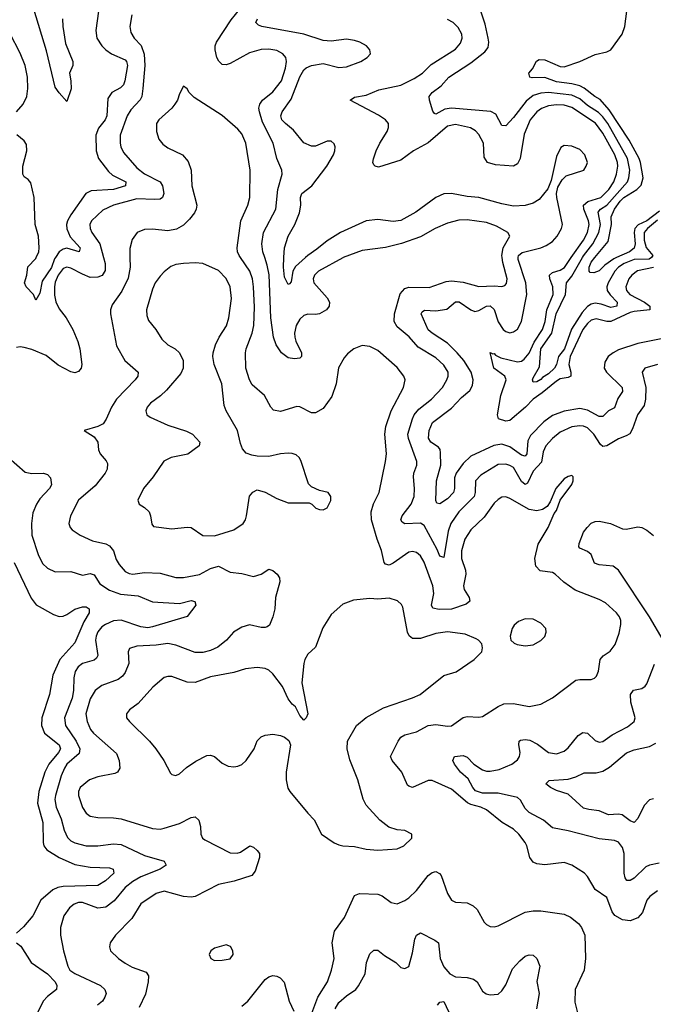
# Model space of a CAD drawing. Header units: inches. Extents: x 2143765 to 2212928, y 878963 to 1017374.
# Tile 8 of 256: x 2152427 to 2155689, y 886154 to 891225. Entities that reach past the tile are written whole.
import ezdxf

# ---------------------------------------------------------------- set-up
doc = ezdxf.new("R2010")
doc.units = ezdxf.units.IN
doc.header["$MEASUREMENT"] = 0
doc.layers.add('C1858', color=7, linetype='Continuous')
doc.layers.add('C1859', color=7, linetype='Continuous')

msp = doc.modelspace()

# ---------------------------------------------------------------- linework, layer by layer
at = {"layer": 'C1858', "color": 5}
for points, elevation in [([(2152858.6, 890000), (2152866.6, 889970), (2152866.7, 889933.3), (2152851.5, 889908.5), (2152830, 889898.7), (2152790, 889897.8), (2152750, 889913.7), (2152690, 889945.8), (2152670, 889951.3), (2152650, 889943.2), (2152625.3, 889910), (2152610, 889873.3), (2152606.4, 889850), (2152606.7, 889806.7), (2152612.4, 889772.4), (2152630, 889736.1), (2152666.8, 889690), (2152699.7, 889630), (2152727, 889567), (2152736.8, 889530), (2152746.2, 889450), (2152744, 889430), (2152730, 889412.8), (2152710, 889406.4), (2152690, 889410.8), (2152625.4, 889445.4), (2152563.7, 889496.3), (2152490, 889526.4), (2152450, 889536.4), (2152430, 889539.7), (2152410, 889536.9)], 340), ([(2152610.7, 890000), (2152606.5, 889993.5), (2152590, 889948.5), (2152542, 889878), (2152530, 889816), (2152510, 889781.2), (2152497.7, 889810), (2152459.8, 889850), (2152451.4, 889870), (2152463.9, 889910), (2152468.4, 889951.6), (2152510, 889995.8), (2152511.8, 890000)], 320), ([(2152994.5, 890000), (2152995.1, 889950), (2152986.1, 889893.9), (2152952.5, 889827.5), (2152903, 889757), (2152894.4, 889730), (2152893.8, 889710), (2152926, 889546), (2152968.9, 889470), (2153037.6, 889410), (2153034.9, 889390), (2153020.8, 889370), (2152925.1, 889270), (2152899.4, 889230), (2152872.3, 889167.7), (2152855.9, 889144.1), (2152830, 889130.7), (2152758.8, 889110), (2152810, 889077.1), (2152828.4, 889050), (2152832.7, 889010), (2152840.5, 888990), (2152872.4, 888952.4), (2152878.5, 888938.5), (2152878, 888910), (2152867.4, 888890), (2152815, 888825), (2152729.3, 888750), (2152688.8, 888670), (2152679.5, 888630), (2152686.4, 888610), (2152697.5, 888597.5), (2152738.4, 888570), (2152801.4, 888541.4), (2152870, 888525.8), (2152890, 888515.5), (2152909.1, 888489.1), (2152924.1, 888444.1), (2152938.3, 888418.3), (2152970, 888383.9), (2152990, 888372.9), (2153010, 888370.2), (2153070, 888377.5), (2153150, 888374.3), (2153230, 888352.5), (2153270, 888351.5), (2153353.1, 888366.9), (2153410, 888399), (2153450, 888410.2), (2153510, 888380.2), (2153570, 888372), (2153630, 888357.2), (2153670.7, 888369.3), (2153710, 888394.4), (2153730, 888388.4), (2153752, 888370), (2153764.9, 888350), (2153766.4, 888330), (2153743.7, 888250), (2153740.3, 888190), (2153730.3, 888150.3), (2153712.8, 888107.2), (2153701.2, 888098.8), (2153690, 888094.3), (2153670, 888095.1), (2153610, 888108.5), (2153570, 888096), (2153528.4, 888070), (2153490.9, 888029.1), (2153446.9, 887993.1), (2153410, 887975.4), (2153370, 887966), (2153330, 887966.3), (2153230, 888004.1), (2153190, 888011.9), (2153130, 888003.7), (2153030, 887999.3), (2152992.9, 887987.1), (2152984.9, 887970), (2152989.2, 887910), (2152970, 887862.6), (2152955.7, 887844.3), (2152933.4, 887826.7), (2152850, 887795.5), (2152815.8, 887770), (2152790, 887726.6), (2152767.4, 887650), (2152773.5, 887610), (2152792.1, 887570), (2152806.8, 887550), (2152925.5, 887445.5), (2152939.6, 887410), (2152943.1, 887370), (2152930.4, 887350), (2152916.5, 887343.5), (2152830, 887326), (2152787, 887310), (2152739.1, 887270), (2152730.2, 887250), (2152729.4, 887230), (2152750, 887168.4), (2152770, 887138), (2152790, 887123.2), (2152830, 887115.2), (2152910, 887115), (2152950, 887109.3), (2153110, 887058.9), (2153150, 887056.8), (2153170, 887061.4), (2153250, 887085.4), (2153310, 887116.5), (2153330, 887119.5), (2153350, 887102.8), (2153357.7, 887070), (2153358.7, 887030), (2153368.2, 887010), (2153380.2, 887000.3), (2153510, 886934.4), (2153547.2, 886932.8), (2153562.9, 886937.1), (2153612, 886970), (2153630, 886962.8), (2153650, 886946), (2153660.7, 886930), (2153660.7, 886910), (2153639.9, 886840.1), (2153622.6, 886817.4), (2153531.2, 886788.8), (2153450, 886770.6), (2153331, 886709), (2153310, 886705.3), (2153270, 886709.8), (2153170, 886736.4), (2153130, 886725.4), (2153050, 886671.1), (2153003.7, 886596.3), (2152920.3, 886510), (2152893.4, 886470), (2152888.5, 886450), (2152894, 886430), (2152935.3, 886390), (2152970, 886365.3), (2153005.9, 886345.9), (2153078.6, 886318.6), (2153090, 886301), (2153089.2, 886269.2), (2153073.9, 886206.1), (2153041.8, 886138.2)], 360), ([(2155710, 886737.6), (2155671.7, 886710), (2155655.5, 886690), (2155632.6, 886627.4), (2155610, 886598.8), (2155570, 886584), (2155530, 886589.1), (2155490.5, 886610.5), (2155478, 886630), (2155450, 886703.6), (2155390, 886744.5), (2155350, 886812.7), (2155335.1, 886830), (2155270, 886869.7), (2155230, 886883.5), (2155130, 886871.6), (2155090, 886877.1), (2155070, 886885.3), (2155052.7, 886910), (2155038.4, 886970), (2155030, 886987.6), (2154997.4, 887030), (2154970, 887055.9), (2154910.5, 887090.5), (2154830, 887155.5), (2154801.6, 887170), (2154750, 887182.8), (2154731.8, 887191.8), (2154650, 887262.7), (2154550, 887306), (2154530, 887306.2), (2154450, 887270.9), (2154430, 887276.9), (2154423.4, 887283.4), (2154394.6, 887350), (2154343.9, 887410), (2154336, 887430), (2154374.8, 887510), (2154389.4, 887530.6), (2154410, 887541.3), (2154470, 887557.4), (2154530, 887590.2), (2154570, 887594.6), (2154630, 887586), (2154650, 887587.8), (2154710, 887631.4), (2154730, 887636.5), (2154790, 887632.9), (2154810, 887636.9), (2154890, 887688.2), (2154919.2, 887700.8), (2154970, 887703.8), (2155050, 887687.6), (2155110, 887699.5), (2155170, 887731.6), (2155290, 887822.6), (2155310, 887827.4), (2155370, 887826.7), (2155386.6, 887833.4), (2155395.9, 887844.1), (2155406.9, 887870), (2155414.7, 887930), (2155430.8, 887949.2), (2155466.8, 887973.2), (2155492.6, 888007.4), (2155513.9, 888066.1), (2155522.5, 888110), (2155522, 888130), (2155515, 888150), (2155499.8, 888170), (2155442.1, 888222.1), (2155410, 888239.4), (2155287.5, 888287.5), (2155227.8, 888327.8), (2155184.5, 888370), (2155170, 888378.3), (2155106.4, 888386.4), (2155084.7, 888410), (2155078.7, 888450), (2155096.1, 888523.9), (2155147.8, 888610), (2155178.4, 888681.6), (2155190, 888698), (2155208.7, 888750), (2155270, 888832), (2155277.2, 888850), (2155277.2, 888870), (2155270, 888877.2), (2155250, 888873.2), (2155230, 888861.2), (2155186.7, 888810), (2155158.8, 888741.2), (2155142, 888718), (2155117.8, 888702.2), (2155090, 888695.6), (2155050, 888701.8), (2154950, 888758.8), (2154930, 888767.2), (2154910, 888766), (2154890, 888754.5), (2154870, 888734.2), (2154817.7, 888662.3), (2154750, 888598.2), (2154719, 888550), (2154702, 888490), (2154701.7, 888450), (2154721.5, 888390), (2154723.8, 888370), (2154711.6, 888310), (2154715.5, 888290), (2154740.7, 888250), (2154745.3, 888230), (2154725.7, 888214.2), (2154650, 888188.9), (2154586.8, 888186.8), (2154554.5, 888194.5), (2154546.3, 888210), (2154559.1, 888270), (2154554.8, 888310), (2154510, 888431), (2154490, 888463.5), (2154470, 888480.9), (2154450, 888486.8), (2154430, 888482.2), (2154350, 888425.8), (2154330, 888416.1), (2154310, 888420.5), (2154303.8, 888430), (2154290.5, 888490.5), (2154266.8, 888550), (2154238.6, 888650), (2154235.8, 888690), (2154248.5, 888731.5), (2154278, 888790), (2154310.6, 888950), (2154314.9, 888990), (2154307, 889090), (2154311.3, 889130), (2154339.5, 889210), (2154402.8, 889330), (2154411, 889370), (2154404.4, 889390), (2154370, 889433.7), (2154270, 889521.3), (2154230, 889542.4), (2154190, 889546.3), (2154148, 889530), (2154115.3, 889504.7), (2154097, 889483), (2154068.6, 889431.4), (2154056.3, 889350), (2154034.8, 889285.2), (2153990, 889222.4), (2153950, 889200.5), (2153930, 889200.7), (2153870, 889231.6), (2153853.1, 889233.1), (2153770, 889207.2), (2153734.2, 889214.2), (2153720.4, 889230), (2153687.1, 889290), (2153624.2, 889344.2), (2153610, 889369.6), (2153591.6, 889430), (2153589.8, 889509.8), (2153592.4, 889530), (2153624.1, 889610), (2153632.5, 889650), (2153635.4, 889744.6), (2153629.9, 889850.1), (2153624.7, 889890), (2153611, 889930), (2153563.5, 890000)], 360), ([(2154093, 890000), (2154090, 889998.9), (2153965.5, 889930), (2153944.1, 889910), (2153937.5, 889890), (2153941.6, 889870), (2154010, 889793.4), (2154021.3, 889770), (2154020.9, 889750), (2154006, 889730), (2153970, 889711), (2153950, 889706.4), (2153910, 889708.6), (2153890, 889701.5), (2153870, 889682.2), (2153851, 889650), (2153842.4, 889610), (2153843.5, 889590), (2153848.6, 889568.6), (2153877.1, 889510), (2153877.3, 889490), (2153870, 889482.7), (2153842.4, 889477.6), (2153810, 889483.5), (2153775.1, 889510), (2153747.7, 889550), (2153734, 889590), (2153719.3, 889690), (2153711.6, 889911.6), (2153701.2, 889961.2), (2153688.5, 890000)], 340), ([(2153898.3, 890000), (2153846.2, 889953.8), (2153833.9, 889930), (2153824.2, 889875.8), (2153816, 889864), (2153810, 889860.7), (2153790, 889899.5), (2153785.2, 889950), (2153787.6, 890000)], 320), ([(2155710, 889448.9), (2155644.9, 889430), (2155631.7, 889410), (2155650.9, 889330), (2155649.5, 889270), (2155642.3, 889237.7), (2155607.3, 889190), (2155582.1, 889117.9), (2155567.6, 889092.4), (2155550, 889081), (2155510, 889066.5), (2155450, 889029.8), (2155430, 889027.3), (2155416.5, 889036.5), (2155383.2, 889090), (2155350, 889122.3), (2155330, 889131), (2155310, 889133.2), (2155270, 889128.5), (2155210, 889101), (2155170, 889067.6), (2155135.5, 889030), (2155121.2, 888998.8), (2155114.1, 888945.9), (2155070, 888899.5), (2155042, 888838), (2155030, 888831.7), (2155010, 888846.2), (2154970, 888918), (2154950, 888929.9), (2154930, 888935.2), (2154890, 888934), (2154800.5, 888879.5), (2154774.2, 888850), (2154772.5, 888790), (2154766.4, 888770), (2154688.1, 888690), (2154645.9, 888630), (2154632.8, 888590), (2154610, 888455.1), (2154590, 888462.4), (2154576.8, 888496.8), (2154510, 888620.6), (2154490, 888631.9), (2154409, 888629), (2154396.8, 888636.8), (2154389.8, 888650), (2154396.8, 888670), (2154442.5, 888730), (2154457.2, 888770), (2154459.5, 888810), (2154454.9, 888870), (2154456.8, 888890), (2154471.6, 888930), (2154471.7, 888950), (2154428.2, 889068.2), (2154425.4, 889090), (2154448.7, 889170), (2154458.4, 889190), (2154481.4, 889218.6), (2154547, 889270), (2154603.7, 889330), (2154625.8, 889370), (2154632.2, 889390), (2154632.2, 889410), (2154610, 889445.6), (2154570, 889482.9), (2154478.6, 889538.6), (2154431.6, 889591.6), (2154370, 889642.9), (2154355.4, 889670), (2154355.9, 889710), (2154386.4, 889813.6), (2154410, 889840.1), (2154430, 889847), (2154534.3, 889845.7), (2154623.4, 889876.6), (2154650, 889879.4), (2154710, 889873.5), (2154790, 889850.9), (2154870, 889855), (2154910, 889851.3), (2154924.2, 889855.8), (2154933.3, 889866.7), (2154936.5, 889890), (2154914, 889974), (2154910.7, 890000)], 340), ([(2155730, 889581.6), (2155610, 889558.1), (2155510, 889524.9), (2155481.8, 889510), (2155456.9, 889490), (2155439.1, 889460.9), (2155436.8, 889430), (2155447.3, 889410), (2155528.7, 889330), (2155530.1, 889310), (2155506.5, 889273.5), (2155490, 889226.2), (2155458.5, 889210), (2155430, 889181.4), (2155410, 889180.7), (2155350, 889213.4), (2155310, 889221.9), (2155230, 889208.7), (2155170, 889185.8), (2155126.1, 889153.9), (2155056.7, 889083.3), (2155043.7, 889056.3), (2155037.9, 888990), (2155030, 888977.7), (2155010, 888982.4), (2154950, 889024.5), (2154910, 889039.5), (2154867.6, 889032.4), (2154750, 888976.4), (2154710, 888939.9), (2154673.8, 888890), (2154666.1, 888866.1), (2154665.8, 888810), (2154660.4, 888790), (2154630, 888757.2), (2154590, 888732.2), (2154575.1, 888735.1), (2154569.2, 888749.2), (2154572.7, 888850), (2154595.7, 888930), (2154594.1, 888994.1), (2154590.9, 889010.9), (2154582.9, 889022.9), (2154543, 889050), (2154531.4, 889070), (2154534.8, 889110), (2154551.4, 889150), (2154650, 889223.8), (2154701, 889279), (2154744, 889315.9), (2154758.3, 889341.7), (2154761.6, 889370), (2154751.9, 889410), (2154713.9, 889470), (2154680.1, 889510), (2154630, 889558.5), (2154549.8, 889610), (2154530, 889628.4), (2154494, 889710), (2154499.1, 889720.9), (2154511.7, 889728.3), (2154570, 889725.3), (2154625.3, 889734.7), (2154670, 889771.9), (2154690, 889771.7), (2154750, 889730.1), (2154770, 889722.4), (2154790, 889726.8), (2154830, 889749.6), (2154850, 889751.3), (2154870, 889731.9), (2154890, 889668.3), (2154916.6, 889630), (2154930, 889619.3), (2154950, 889613), (2154970, 889616.8), (2154989.1, 889630.9), (2155010.3, 889670), (2155037.3, 889810), (2155032.1, 889870), (2154992.8, 889990), (2154993.5, 890000)], 320), ([(2155690, 889949.2), (2155607.9, 889932.1), (2155578.9, 889910), (2155562.4, 889890), (2155547.1, 889850), (2155550.7, 889830), (2155568.2, 889810), (2155643.1, 889770), (2155671.5, 889750), (2155672, 889730), (2155590, 889722.5), (2155570, 889716.8), (2155470, 889671), (2155450, 889670.7), (2155395.7, 889684.3), (2155370, 889677.4), (2155350, 889660.4), (2155325.8, 889630), (2155261.5, 889490), (2155253.4, 889450), (2155263.9, 889410), (2155263.8, 889390), (2155250, 889382.5), (2155210, 889375.3), (2155190, 889363.1), (2155117.5, 889302.5), (2155070.8, 889270), (2155031.3, 889230), (2154950, 889161.4), (2154930, 889156.9), (2154891.9, 889170), (2154887.2, 889190), (2154903.3, 889290), (2154932, 889370), (2154924.8, 889390), (2154868.3, 889430), (2154848.7, 889511.3), (2154863.6, 889503.6), (2154870, 889505.2), (2154876.8, 889496.8), (2154903.6, 889483.6), (2154990, 889462.9), (2155010, 889467.2), (2155023.6, 889476.4), (2155050, 889507), (2155076.4, 889563.6), (2155119.4, 889630), (2155131.7, 889670), (2155141.6, 889730), (2155173.5, 889810), (2155171.7, 889850), (2155155.9, 889890), (2155154.2, 889910), (2155170, 889923.3), (2155210, 889934.8), (2155231.2, 889948.8), (2155267, 890000)], 280), ([(2155679.6, 890000), (2155668.1, 889991.9), (2155590, 889990.8), (2155539.8, 889970), (2155510.1, 889950), (2155491.8, 889930), (2155456.2, 889870), (2155449.7, 889850), (2155452.3, 889830), (2155467.4, 889807.4), (2155502.5, 889770), (2155500.5, 889750), (2155470, 889742.1), (2155420, 889760), (2155390, 889764.4), (2155370, 889760.4), (2155350, 889748.1), (2155323, 889717), (2155268.6, 889631.4), (2155231.3, 889530), (2155200.4, 889490), (2155190.7, 889449.3), (2155180.5, 889430), (2155150, 889400.9), (2155118, 889382), (2155110, 889371.3), (2155090, 889360.5), (2155070, 889359), (2155066.3, 889370), (2155070, 889381), (2155102.7, 889437.3), (2155110.4, 889530), (2155167.2, 889610), (2155189.1, 889710), (2155237.2, 889810), (2155242.4, 889870), (2155270, 889905), (2155324.8, 890000)], 260), ([(2155499.4, 890000), (2155486, 889994), (2155439.6, 889960.4), (2155410, 889932.5), (2155382.2, 889922.2), (2155363.9, 889923.9), (2155358.4, 889930), (2155359.4, 889950), (2155370, 889977.1), (2155388.8, 890000)], 240), ([(2152370, 888970.4), (2152455.2, 888895.2), (2152490, 888888.1), (2152550, 888888.9), (2152570, 888882.4), (2152585.2, 888865.3), (2152590.2, 888830), (2152580.8, 888810), (2152530, 888756.8), (2152512.6, 888730), (2152494.6, 888685.4), (2152487.4, 888630), (2152490.1, 888570), (2152522.7, 888470), (2152545.1, 888425.1), (2152570, 888399.6), (2152610, 888381.8), (2152690, 888383.2), (2152750, 888364.7), (2152790, 888372.6), (2152800.7, 888370), (2152810, 888365.7), (2152839.6, 888319.6), (2152890, 888286.9), (2152946.5, 888266.5), (2153036.9, 888256.9), (2153110, 888227.1), (2153250, 888217.6), (2153310, 888233.8), (2153329, 888229), (2153333.8, 888210), (2153288.3, 888151.7), (2153110, 888097.4), (2153087.2, 888092.8), (2153050, 888097.5), (2152950, 888132.9), (2152910, 888128.5), (2152869.1, 888110.9), (2152850, 888097.5), (2152830, 888071.9), (2152820.7, 888050), (2152817.8, 888030), (2152829.4, 887950.6), (2152823.1, 887936.9), (2152810, 887927), (2152750, 887909.9), (2152727.7, 887892.3), (2152712.4, 887867.5), (2152704.9, 887835.1), (2152704.6, 887770), (2152697.5, 887730), (2152657.7, 887630), (2152663.5, 887590), (2152718, 887510), (2152737.2, 887470), (2152733.7, 887446.3), (2152670.1, 887390), (2152656.9, 887370), (2152640.3, 887330), (2152610.6, 887230), (2152608.4, 887208.4), (2152614.2, 887170), (2152641, 887110), (2152656, 887050), (2152672.6, 887012.6), (2152690, 886996.6), (2152710, 886986.4), (2152770, 886970.8), (2152830, 886970.7), (2152910, 886980.6), (2152950, 886976.8), (2153070, 886919.5), (2153170.8, 886890.8), (2153181.1, 886870), (2153150.5, 886850), (2153050, 886810.3), (2153010, 886787.1), (2152970, 886754.9), (2152913.5, 886686.5), (2152870, 886654.9), (2152830, 886648.2), (2152750, 886678.2), (2152730, 886677.8), (2152707.6, 886670), (2152682.8, 886650), (2152654, 886610), (2152637.1, 886550), (2152637.5, 886510), (2152651.8, 886430), (2152673.9, 886350), (2152684.6, 886330), (2152710, 886312.5), (2152843.1, 886250), (2152864.9, 886230), (2152871.3, 886210), (2152865.5, 886190), (2152852.6, 886170), (2152828.2, 886150)], 340), ([(2155739.1, 888030), (2155669.8, 888150), (2155510.5, 888390.5), (2155482, 888410), (2155410, 888418.2), (2155386.5, 888426.5), (2155369.6, 888470), (2155350, 888485.4), (2155310, 888502.9), (2155305.1, 888510), (2155307.2, 888527.2), (2155330, 888584.9), (2155347.8, 888610), (2155370, 888631.2), (2155390, 888641.2), (2155410, 888642.3), (2155468, 888630), (2155530, 888603), (2155550, 888600.5), (2155610, 888612.4), (2155630, 888609.5), (2155656.4, 888596.4), (2155690, 888568.5)], 340), ([(2152398.3, 888430), (2152486.3, 888246.3), (2152511.5, 888211.5), (2152600.8, 888160.8), (2152630, 888151.6), (2152650, 888152.8), (2152670, 888160.8), (2152710, 888188.4), (2152750, 888200.6), (2152770, 888200.5), (2152785.2, 888190), (2152784.1, 888170), (2152757, 888123), (2152710, 888016.1), (2152634.4, 887930), (2152597.5, 887850), (2152581.1, 887750), (2152541.6, 887630), (2152539.8, 887590), (2152554.8, 887550), (2152630, 887490.8), (2152636.8, 887470), (2152626.8, 887450), (2152577.6, 887390), (2152556.4, 887350), (2152525.7, 887250), (2152518.9, 887190), (2152546.5, 887090), (2152547.2, 886987.2), (2152551.4, 886970), (2152565.9, 886950), (2152629.3, 886910), (2152710, 886874.8), (2152790, 886859.8), (2152890, 886857.5), (2152908.2, 886850), (2152911.6, 886830), (2152869.1, 886790), (2152830, 886765.4), (2152650, 886761.4), (2152624.1, 886755.9), (2152596.9, 886743.1), (2152535.5, 886690), (2152495, 886610), (2152446.6, 886553.4), (2152410, 886520.5)], 320), ([(2155718.6, 886881.4), (2155670, 886870.9), (2155650, 886861.2), (2155590, 886803.9), (2155570, 886790.8), (2155552.2, 886792.2), (2155544.8, 886804.8), (2155539.9, 886830), (2155539.2, 886930), (2155530, 886961.7), (2155510, 886989.8), (2155490, 886998.3), (2155410, 887006.2), (2155250, 887047.8), (2155170, 887062), (2155122.9, 887102.9), (2155050, 887141.6), (2155030, 887162.7), (2155005.3, 887205.3), (2154990, 887218.3), (2154890, 887240.8), (2154810, 887241.8), (2154773.9, 887253.9), (2154759.4, 887270), (2154735.6, 887315.6), (2154695.9, 887350), (2154665.7, 887390), (2154657.6, 887410), (2154665.1, 887430), (2154710, 887436), (2154730, 887427.6), (2154764.5, 887390), (2154810, 887360.8), (2154830, 887354.4), (2154850, 887354.4), (2154895.9, 887364.1), (2154961.3, 887390), (2154990, 887413.4), (2154999.8, 887430), (2155003.4, 887450), (2154996.5, 887490), (2154998.3, 887510), (2155004.9, 887515.1), (2155030, 887518.6), (2155054.2, 887514.2), (2155093, 887493), (2155150, 887450.2), (2155190, 887444.5), (2155230, 887457.8), (2155250, 887474.6), (2155301.9, 887538.1), (2155326.4, 887553.6), (2155350, 887550.3), (2155390, 887512.9), (2155410, 887503.2), (2155430, 887508.2), (2155477.9, 887542.1), (2155556.8, 887583.2), (2155589.7, 887610), (2155595.3, 887630), (2155572.8, 887710), (2155571.1, 887750), (2155587.9, 887772.1), (2155630, 887781.3), (2155647.6, 887792.4), (2155656, 887804), (2155694.7, 887905.3)], 340), ([(2155690, 887212.9), (2155670, 887207), (2155642.8, 887177.2), (2155610, 887111.6), (2155590, 887089.6), (2155570, 887098.9), (2155529.1, 887129.1), (2155510, 887132.6), (2155459, 887130), (2155410, 887150.7), (2155356.9, 887156.9), (2155330, 887164.7), (2155250, 887237), (2155190, 887254.7), (2155160.4, 887270), (2155136.2, 887290), (2155152.7, 887307.3), (2155250, 887313.4), (2155290, 887325.2), (2155333.1, 887346.9), (2155394.6, 887345.4), (2155430, 887354.4), (2155464.3, 887375.7), (2155551.3, 887448.7), (2155590, 887465.2), (2155670, 887481.5), (2155701.8, 887498.2)], 320), ([(2153931.6, 886108.4), (2153961.3, 886190), (2154010.8, 886270), (2154032.5, 886330), (2154045.3, 886390), (2154035.9, 886470), (2154047, 886530), (2154099.4, 886600.6), (2154150, 886714.4), (2154176, 886724), (2154270, 886721.8), (2154293.3, 886713.3), (2154338.9, 886678.9), (2154370, 886671.8), (2154410, 886688), (2154430, 886702), (2154470, 886739.7), (2154530, 886817.2), (2154550, 886832.4), (2154570, 886837.8), (2154588.2, 886828.2), (2154596.7, 886816.7), (2154630, 886724.9), (2154650, 886690.5), (2154670, 886680.4), (2154730, 886676.5), (2154761.7, 886661.7), (2154781.5, 886641.5), (2154817.4, 886577.4), (2154830, 886564.9), (2154850, 886554.9), (2154870, 886552.7), (2154890, 886557.6), (2155030, 886629.2), (2155070, 886634.9), (2155110, 886634.6), (2155230, 886617.4), (2155262, 886602), (2155303.2, 886570), (2155319.6, 886550), (2155336, 886510), (2155339.6, 886390), (2155332.9, 886330), (2155286.5, 886230), (2155285.7, 886165.7), (2155299.5, 886110)], 360), ([(2154051.2, 886130), (2154070, 886163.8), (2154110, 886198.2), (2154156.9, 886230), (2154171.3, 886248.7), (2154205.1, 886310), (2154212.2, 886370), (2154230, 886413.4), (2154250, 886433), (2154270, 886432.4), (2154304.6, 886404.6), (2154363.8, 886370), (2154390, 886343.8), (2154410, 886338), (2154430.7, 886349.3), (2154450, 886418.8), (2154460.8, 886490), (2154470, 886510.4), (2154490, 886521.3), (2154564, 886484), (2154582.8, 886470), (2154591, 886390), (2154610, 886346.7), (2154642.2, 886310), (2154670, 886294.6), (2154731.5, 886291.5), (2154763.4, 886283.4), (2154781.5, 886270), (2154810, 886221.3), (2154828, 886208), (2154850, 886202), (2154890, 886206.7), (2154910, 886222.8), (2154930, 886254.9), (2154964, 886336), (2155001.6, 886378.4), (2155030, 886402.4), (2155050, 886409.1), (2155070, 886406.5), (2155090.1, 886390.1), (2155105.2, 886350), (2155089.3, 886270.7), (2155101.4, 886210), (2155087.5, 886130)], 340), ([(2152410, 886470.5), (2152432.6, 886452.6), (2152486.4, 886370), (2152570, 886310.1), (2152609.4, 886270), (2152618.8, 886250), (2152616, 886230), (2152570, 886194.5), (2152547.6, 886170), (2152519, 886110)], 320), ([(2153570, 886144.7), (2153601.2, 886170), (2153690, 886280.8), (2153710, 886295.8), (2153730, 886301.5), (2153750, 886299.5), (2153767.7, 886290), (2153788.1, 886268.1), (2153814.6, 886170), (2153839, 886119)], 360), ([(2154577.7, 886150), (2154590, 886165.3), (2154610, 886168.2), (2154648, 886088)], 320)]:
    msp.add_lwpolyline(points, dxfattribs=dict(at, elevation=elevation))
at = {"layer": 'C1858', "color": 5, "elevation": 380}
for points in [[(2153330, 889973), (2153270, 889969.7), (2153230, 889963.5), (2153205.9, 889954.1), (2153170, 889926.6), (2153150, 889904.7), (2153124.9, 889870), (2153110, 889837), (2153080.2, 889730), (2153081.6, 889701.6), (2153090, 889676.3), (2153127.6, 889630), (2153159.2, 889579.2), (2153190, 889551.3), (2153227.2, 889530), (2153250.3, 889510), (2153268, 889470), (2153269, 889430), (2153256.6, 889403.4), (2153183, 889317), (2153152.3, 889287.7), (2153101.1, 889250), (2153083.2, 889230), (2153075.6, 889210), (2153081.3, 889190), (2153098.4, 889178.4), (2153190, 889136.5), (2153285.4, 889105.4), (2153316.3, 889090), (2153354, 889050), (2153350.7, 889030), (2153293, 888987), (2153207.3, 888970), (2153169.4, 888950.6), (2153114.3, 888870), (2153064.2, 888810), (2153035.5, 888750), (2153042.8, 888730), (2153070, 888712.4), (2153093.4, 888690), (2153101.1, 888670), (2153107.3, 888627.3), (2153115.3, 888615.3), (2153210, 888603.1), (2153290, 888611.3), (2153309, 888609), (2153370, 888568.9), (2153430, 888567.2), (2153530, 888597.4), (2153576.9, 888630), (2153589.7, 888650), (2153594.7, 888670), (2153609.6, 888770.4), (2153627.7, 888792.3), (2153650, 888803), (2153690, 888791.8), (2153750, 888758.7), (2153810, 888737.6), (2153916.7, 888736.7), (2153930.5, 888730.5), (2153951.3, 888710), (2153970, 888702), (2153990, 888700.7), (2154010, 888711), (2154028.9, 888748.9), (2154029.2, 888770), (2154015.3, 888790), (2153970, 888800.9), (2153930, 888819.5), (2153914, 888834), (2153874.6, 888954.6), (2153866, 888970), (2153850, 888983.5), (2153830, 888990.9), (2153810, 888992.1), (2153770, 888988.6), (2153710, 888974.7), (2153650, 888976.9), (2153621.7, 888981.7), (2153593.4, 888993.4), (2153574.1, 889014.1), (2153562.9, 889042.9), (2153547.6, 889110), (2153489.8, 889209.8), (2153478.8, 889238.8), (2153466.8, 889350), (2153428.6, 889448.6), (2153421, 889490), (2153422.3, 889510), (2153434.8, 889550), (2153453.8, 889590), (2153490.9, 889649.1), (2153504.1, 889690), (2153518, 889790), (2153509.9, 889849.9), (2153490, 889892.1), (2153450, 889933.5), (2153370, 889969.7)], [(2154330, 888245.7), (2154270, 888241.4), (2154230, 888243.5), (2154145.1, 888234.9), (2154090, 888215.1), (2154030, 888162.4), (2153987.7, 888092.3), (2153950, 887993.2), (2153910, 887957.2), (2153895.8, 887930), (2153889.1, 887910), (2153879.6, 887810), (2153910.8, 887650), (2153902, 887630), (2153890, 887618), (2153870, 887642), (2153846.8, 887686.8), (2153830, 887699.3), (2153810, 887726.6), (2153780.3, 887790), (2153730, 887856), (2153710, 887874.5), (2153690, 887883.9), (2153650, 887888.7), (2153590, 887881), (2153530, 887862.4), (2153410, 887840.5), (2153330, 887811.2), (2153290, 887813.7), (2153210, 887841.8), (2153190, 887843.1), (2153170, 887837.2), (2153112.5, 887787.5), (2153036.3, 887703.7), (2152992.2, 887670), (2152976.4, 887650), (2152977.6, 887630), (2152992.2, 887610), (2153094.9, 887510), (2153128, 887470), (2153168.9, 887410), (2153203.7, 887343.7), (2153210, 887337.3), (2153230, 887333), (2153250, 887341.6), (2153286.1, 887373.9), (2153334.3, 887405.7), (2153390, 887435.3), (2153410, 887437.8), (2153430, 887430.3), (2153470, 887395.8), (2153500.6, 887380.6), (2153530, 887377), (2153550, 887380.9), (2153570.6, 887389.4), (2153592.8, 887410), (2153633.3, 887470), (2153650, 887510.6), (2153670, 887532.2), (2153690, 887540.4), (2153730, 887544.9), (2153770, 887539.1), (2153790.5, 887530.5), (2153812.8, 887512.8), (2153822, 887490), (2153799.6, 887350), (2153799.6, 887310), (2153807.8, 887267.8), (2153817.1, 887250), (2153910, 887138), (2153943.7, 887103.7), (2153981, 887030), (2154045.7, 886985.7), (2154070, 886975.8), (2154090, 886970.4), (2154150, 886967.2), (2154210, 886952.2), (2154270, 886948.5), (2154370, 886954.9), (2154405.2, 886970), (2154446, 887010), (2154445.2, 887030), (2154410, 887049.3), (2154370, 887051.8), (2154326.6, 887066.6), (2154281.5, 887101.5), (2154210, 887179.3), (2154195.1, 887210), (2154168.2, 887310), (2154127.2, 887412.8), (2154113.6, 887470), (2154115.1, 887510), (2154161.6, 887590), (2154210, 887631.7), (2154299.3, 887680.7), (2154450, 887732.3), (2154489.6, 887750), (2154610, 887847), (2154673.9, 887866.1), (2154766, 887930), (2154806, 887970), (2154809.4, 887990), (2154806.6, 888010), (2154789.3, 888030), (2154777, 888037), (2154720.3, 888060.3), (2154630, 888071.9), (2154570, 888064.5), (2154490, 888037.5), (2154450, 888037.3), (2154431.7, 888051.7), (2154422.9, 888070), (2154399.6, 888199.6), (2154392.9, 888212.9), (2154372, 888232)], [(2155030, 888138.9), (2154994.3, 888125.7), (2154972.9, 888107.1), (2154963.1, 888090), (2154952.4, 888050), (2154956.3, 888030), (2154973.5, 888013.5), (2154987.8, 888007.8), (2155030, 888000.8), (2155070, 888005.5), (2155110, 888027.4), (2155130, 888048.4), (2155137.4, 888070), (2155135.1, 888090), (2155110, 888116.9), (2155070, 888136.9)], [(2153490, 886459.5), (2153430, 886443.7), (2153410.8, 886430), (2153403, 886410), (2153410.8, 886390), (2153430, 886379.3), (2153470, 886380.5), (2153510, 886387.7), (2153526, 886410), (2153523.7, 886430), (2153511.5, 886451.5)]]:
    msp.add_lwpolyline(points, close=True, dxfattribs=at)
at = {"layer": 'C1859', "color": 5}
for points, elevation in [([(2152647.2, 891230), (2152648.9, 891190), (2152663, 891103), (2152700.8, 891010), (2152699.7, 890990), (2152683.5, 890950), (2152690.5, 890910), (2152691.5, 890868.5), (2152670, 890803.7), (2152630, 890847.8), (2152610, 890878.4), (2152565.1, 891065.1), (2152499.5, 891279.5)], 280), ([(2152833.2, 891270), (2152818.7, 891170), (2152824.4, 891130), (2152849.4, 891090), (2152870, 891070.2), (2152900.2, 891050), (2152970, 891018.6), (2152977.5, 891010), (2152981.1, 890990), (2152968.7, 890910), (2152961.6, 890890), (2152945.5, 890874.5), (2152901.6, 890850), (2152880.1, 890819.9), (2152875.2, 890730), (2152866.9, 890710), (2152833, 890667), (2152818.8, 890630), (2152820.4, 890550), (2152832.9, 890510), (2152883.8, 890443.8), (2152904.9, 890424.9), (2152972.9, 890390), (2152972.2, 890370), (2152910, 890350.4), (2152795.6, 890344.4), (2152767.8, 890330), (2152690, 890220.4), (2152673.2, 890190), (2152668.6, 890170), (2152670, 890147.9), (2152687.2, 890107.2), (2152738, 890050), (2152732.7, 890030), (2152670, 890047.8), (2152650, 890044.1), (2152630, 890029.5), (2152610.7, 890000)], 320), ([(2153003.5, 891250), (2152993.7, 891190), (2152998.5, 891158.5), (2153015.5, 891130), (2153051.9, 891091.9), (2153067.5, 891047.5), (2153070.7, 890990), (2153061.5, 890870), (2153055.7, 890830), (2153048, 890812), (2152998.9, 890761.1), (2152980.8, 890730), (2152944.8, 890630), (2152943.5, 890590), (2152947.8, 890570), (2152961.8, 890541.8), (2153030, 890463), (2153070, 890430.9), (2153149.6, 890389.6), (2153162.7, 890370), (2153168.3, 890330), (2153161.7, 890310), (2153150, 890301.4), (2153121.7, 890298.3), (2153030, 890302.7), (2152910, 890269.9), (2152855.7, 890244.3), (2152797.2, 890190), (2152788.6, 890170), (2152789.4, 890150), (2152797.7, 890130), (2152839.8, 890070), (2152858.6, 890000)], 340), ([(2153688.5, 890000), (2153678.7, 890030), (2153673.6, 890070), (2153682.5, 890130), (2153745, 890250), (2153755.2, 890350), (2153778.4, 890430), (2153776.5, 890450), (2153750.7, 890510), (2153731.9, 890590), (2153677.8, 890697.9), (2153660.7, 890750), (2153658.6, 890770), (2153663.2, 890790), (2153676.2, 890810), (2153730, 890853.7), (2153775.6, 890910), (2153795.3, 890975.3), (2153799.8, 891010), (2153796.5, 891030), (2153782, 891050), (2153750, 891065.7), (2153710, 891073.6), (2153670, 891072.1), (2153610, 891054), (2153510, 890999.2), (2153490, 890992.4), (2153470, 890994.3), (2153451.6, 891011.6), (2153442.4, 891030), (2153432.5, 891070), (2153432.5, 891090), (2153439.8, 891110), (2153516.2, 891223.7), (2153560.1, 891279.9)], 340), ([(2155324.8, 890000), (2155330, 890009), (2155376.9, 890070), (2155409, 890130), (2155416.8, 890170), (2155405.9, 890234.1), (2155416.4, 890250), (2155450, 890270.6), (2155556.7, 890390), (2155563.9, 890410), (2155568.3, 890450), (2155556.7, 890510), (2155454.5, 890690), (2155430, 890725), (2155407.6, 890747.6), (2155350, 890783.5), (2155310, 890818), (2155270, 890835.8), (2155149.7, 890850.3), (2155110, 890847), (2155070, 890834), (2155034.4, 890805.6), (2154970, 890721.3), (2154930, 890678.3), (2154910, 890680.5), (2154878.1, 890738.1), (2154853, 890753), (2154650, 890769.9), (2154615.8, 890764.2), (2154570, 890738.7), (2154562.5, 890742.5), (2154553.7, 890753.7), (2154537.4, 890810), (2154535.8, 890830), (2154549.7, 890850), (2154596.2, 890883.8), (2154636.4, 890930), (2154750, 891003.5), (2154821.1, 891058.9), (2154838.1, 891081.9), (2154842.7, 891110), (2154839.5, 891130), (2154822.6, 891202.6), (2154800.5, 891270)], 260), ([(2155388.8, 890000), (2155456.9, 890083.1), (2155473.9, 890170), (2155471.6, 890210), (2155489.6, 890250), (2155517.7, 890290), (2155537.6, 890310), (2155604.3, 890350), (2155626.5, 890373.5), (2155636.1, 890410), (2155623.3, 890490), (2155616.9, 890510), (2155564.3, 890604.3), (2155461.6, 890761.6), (2155414.7, 890814.7), (2155387.5, 890830), (2155333.3, 890873.3), (2155310, 890884.9), (2155270, 890894.8), (2155190, 890905.2), (2155130, 890928.2), (2155065.7, 890925.7), (2155053.2, 890930), (2155048.7, 890950), (2155067.8, 890972.2), (2155088.5, 891011.6), (2155100.6, 891019.4), (2155130, 891018.2), (2155210, 890983.6), (2155230, 890982.4), (2155310, 891010.2), (2155390, 891046), (2155450, 891060.5), (2155470, 891070.8), (2155528.7, 891151.3), (2155542.7, 891190), (2155553.1, 891270)], 240), ([(2153787.6, 890000), (2153789.9, 890050.1), (2153808.5, 890110), (2153844.3, 890170), (2153867.5, 890230), (2153874.5, 890270), (2153873.1, 890310), (2153878.8, 890330), (2153931.1, 890370), (2154008.5, 890470), (2154041.7, 890530), (2154049.8, 890550), (2154051.4, 890570), (2154046.3, 890586.3), (2154030, 890599.7), (2154010, 890599.8), (2153950, 890574.2), (2153930, 890573.5), (2153890, 890590.8), (2153836.7, 890656.7), (2153794.6, 890690), (2153777, 890710), (2153771.2, 890730), (2153778.1, 890750), (2153824.7, 890815.3), (2153868.7, 890931.3), (2153890, 890967), (2153902.5, 890977.5), (2153930, 890989.6), (2153990, 891000.1), (2154070, 890978.3), (2154110, 890982.1), (2154183.5, 891010), (2154215.8, 891030), (2154232.6, 891050), (2154229.7, 891070), (2154212.6, 891090), (2154177.4, 891110), (2154150, 891118.8), (2154110, 891125.4), (2154030, 891114.9), (2153990, 891117.7), (2153890, 891150.9), (2153674, 891190), (2153656.8, 891196.8), (2153642.7, 891210), (2153650.9, 891230)], 320), ([(2155267, 890000), (2155329.9, 890090), (2155349.9, 890130), (2155359, 890170), (2155355.9, 890190), (2155331.2, 890250), (2155330.3, 890270), (2155351.3, 890288.7), (2155419.3, 890310), (2155460.3, 890350), (2155485.6, 890390), (2155500.4, 890430), (2155506.1, 890470), (2155504.2, 890490), (2155490.8, 890530), (2155430, 890641.4), (2155391.6, 890691.6), (2155270, 890772.3), (2155230, 890785), (2155190, 890787.3), (2155150, 890781.4), (2155112.6, 890767.4), (2155089.5, 890750), (2155055.1, 890710), (2155024.2, 890635.8), (2155003.4, 890510), (2154990, 890482), (2154970, 890470.6), (2154877.4, 890477.4), (2154836, 890490), (2154817.7, 890517.7), (2154814.7, 890590), (2154790, 890634.6), (2154773.2, 890653.2), (2154748.6, 890668.6), (2154670, 890684.9), (2154630, 890677.1), (2154530, 890591), (2154455.2, 890550), (2154390, 890502), (2154274.2, 890465.8), (2154257, 890470), (2154250, 890477), (2154245.5, 890490), (2154248.8, 890508.8), (2154262.9, 890550), (2154281.7, 890590), (2154318.8, 890650), (2154325.4, 890670), (2154325.3, 890690), (2154310.9, 890710), (2154273.7, 890733.7), (2154128.5, 890811.5), (2154150, 890825.7), (2154210, 890837), (2154276.7, 890863.3), (2154390, 890888.3), (2154458.5, 890921.5), (2154500.6, 890950), (2154545.3, 890994.7), (2154670, 891073.4), (2154696.2, 891103.8), (2154704.7, 891130), (2154702.8, 891150), (2154684.3, 891184.3), (2154658.8, 891210), (2154630, 891226.1)], 280), ([(2152409.9, 890750.1), (2152444.7, 890790), (2152462.9, 890830), (2152469, 890871), (2152467.1, 890930), (2152454.9, 890990), (2152430, 891052.8), (2152375.7, 891155.7)], 320), ([(2153563.5, 890000), (2153556.8, 890010), (2153548.5, 890030), (2153547.1, 890050), (2153564.7, 890190), (2153600.7, 890270), (2153611.3, 890310), (2153614, 890450), (2153590.6, 890590), (2153570, 890638), (2153550, 890661.1), (2153470, 890732.6), (2153324.4, 890824.4), (2153299.5, 890850), (2153290, 890869), (2153270, 890882), (2153250, 890844), (2153239.5, 890810), (2153226.5, 890790), (2153210.1, 890769.9), (2153142.7, 890710), (2153131.5, 890690), (2153131.4, 890650), (2153142.7, 890610), (2153164.1, 890584.1), (2153190, 890565.5), (2153264.9, 890530), (2153294.8, 890494.8), (2153309.3, 890450), (2153312.8, 890370), (2153338.6, 890270), (2153336.2, 890250), (2153327.3, 890230), (2153301.9, 890198.1), (2153270, 890167.7), (2153234.2, 890145.8), (2153190, 890137.1), (2153110, 890146), (2153070, 890144.5), (2153031, 890129), (2153006.2, 890093.8), (2152993.9, 890046.1), (2152994.5, 890000)], 360), ([(2152511.8, 890000), (2152524.6, 890030), (2152527.1, 890050), (2152524.2, 890110), (2152506.2, 890170), (2152502.2, 890310), (2152484.7, 890384.7), (2152470, 890402.2), (2152450, 890416), (2152442.3, 890430), (2152443.7, 890470), (2152464.1, 890550), (2152462.5, 890582.5), (2152450, 890601.2), (2152411.4, 890631.4)], 320), ([(2154993.5, 890000), (2154994.2, 890010), (2155014, 890026), (2155109.6, 890050.4), (2155137.9, 890062.1), (2155170, 890082.3), (2155194.6, 890110), (2155216.1, 890150), (2155221.2, 890170), (2155192.8, 890310), (2155191.2, 890330), (2155197.5, 890362.5), (2155219.1, 890400.9), (2155239.7, 890420.3), (2155330.8, 890450), (2155343.8, 890470), (2155349.8, 890490), (2155337.3, 890530), (2155310, 890556.2), (2155270, 890574.2), (2155230, 890576.8), (2155212.4, 890567.6), (2155190, 890520.9), (2155163.1, 890396.9), (2155146, 890354), (2155101.2, 890298.8), (2155070, 890280.2), (2155030, 890268.1), (2154970, 890265.2), (2154910, 890276.7), (2154790.1, 890309.9), (2154730, 890314.8), (2154650, 890329.2), (2154610, 890328.4), (2154570, 890309.8), (2154466.3, 890233.7), (2154390, 890191.2), (2154350, 890186.6), (2154270, 890195.4), (2154210, 890189.9), (2154078.9, 890130), (2154010, 890086.6), (2153957.5, 890042.5), (2153910, 890010.4), (2153898.3, 890000)], 320), ([(2155720.8, 890239.2), (2155655.4, 890190), (2155611.8, 890168.2), (2155594.7, 890150), (2155590.9, 890130), (2155596, 890070), (2155590, 890048.1), (2155566.6, 890030), (2155499.4, 890000)], 240), ([(2154910.7, 890000), (2154909.4, 890010), (2154916.1, 890050), (2154949.7, 890110), (2154939.6, 890130), (2154882.1, 890162.1), (2154830, 890180.5), (2154730, 890194.5), (2154687.1, 890192.9), (2154630, 890177.5), (2154566, 890150), (2154490, 890107.5), (2154392.7, 890072.7), (2154310, 890052.7), (2154190, 890035.8), (2154093, 890000)], 340), ([(2155710, 890193.3), (2155659.2, 890150), (2155642.2, 890130), (2155641.2, 890090), (2155652, 890052), (2155686.9, 890010), (2155679.8, 890000.2), (2155679.6, 890000)], 260)]:
    msp.add_lwpolyline(points, dxfattribs=dict(at, elevation=elevation))

doc.saveas('drawing.dxf')
